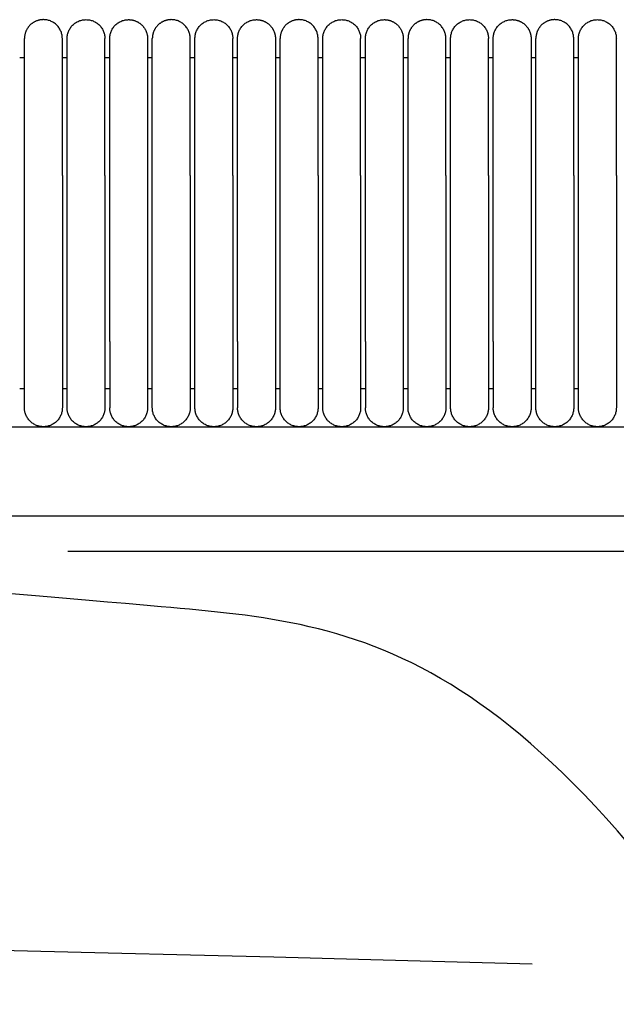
# Model space of a CAD drawing. Header units: millimetres. Extents: x -31695 to -19845, y -5614 to 7253.
# Tile 146 of 256: x -30808 to -30745, y 5385 to 5489. Entities that reach past the tile are written whole.
import ezdxf

# ---------------------------------------------------------------- set-up
doc = ezdxf.new("R2010")
doc.units = ezdxf.units.MM
doc.layers.add('2d', color=7, linetype='Continuous', true_color=0x000000)

msp = doc.modelspace()

# ---------------------------------------------------------------- linework, layer by layer
at = {"layer": '2d', "linetype": 'Continuous', "lineweight": -3}
msp.add_line((-31323.24, 5446.5), (-30409.13, 5446.5), dxfattribs=at)
for points, weights, knots in [([(-30803.7, 5487.5), (-30803.7, 5489.5), (-30805.7, 5489.5), (-30806.53, 5489.5), (-30807.12, 5488.91), (-30807.7, 5488.32), (-30807.7, 5487.5)], [1, 0.707106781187, 1, 0.853553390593, 0.853553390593, 0.853553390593, 1], [0, 0, 0, 4, 4, 5.656854, 5.656854, 7.313708, 7.313708, 7.313708]), ([(-30803.2, 5487.5), (-30803.2, 5489.5), (-30801.2, 5489.5), (-30799.2, 5489.5), (-30799.2, 5487.5)], [1, 0.707106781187, 1, 0.707106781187, 1], [0, 0, 0, 1.570796, 1.570796, 3.141593, 3.141593, 3.141593]), ([(-30798.7, 5487.5), (-30798.7, 5489.5), (-30796.7, 5489.5), (-30795.88, 5489.5), (-30795.29, 5488.91), (-30794.7, 5488.32), (-30794.7, 5487.5)], [1, 0.707106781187, 1, 0.853553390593, 0.853553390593, 0.853553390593, 1], [0, 0, 0, 4, 4, 5.656854, 5.656854, 7.313708, 7.313708, 7.313708]), ([(-30790.2, 5487.5), (-30790.2, 5489.5), (-30792.2, 5489.5), (-30793.03, 5489.5), (-30793.62, 5488.91), (-30794.2, 5488.32), (-30794.2, 5487.5)], [1, 0.707106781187, 1, 0.853553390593, 0.853553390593, 0.853553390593, 1], [0, 0, 0, 4, 4, 5.656854, 5.656854, 7.313708, 7.313708, 7.313708]), ([(-30789.7, 5487.5), (-30789.7, 5489.5), (-30787.7, 5489.5), (-30785.7, 5489.5), (-30785.7, 5487.5)], [1, 0.707106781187, 1, 0.707106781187, 1], [0, 0, 0, 1.570796, 1.570796, 3.141593, 3.141593, 3.141593]), ([(-30785.2, 5487.5), (-30785.2, 5489.5), (-30783.2, 5489.5), (-30782.38, 5489.5), (-30781.79, 5488.91), (-30781.2, 5488.32), (-30781.2, 5487.5)], [1, 0.707106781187, 1, 0.853553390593, 0.853553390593, 0.853553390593, 1], [0, 0, 0, 4, 4, 5.656854, 5.656854, 7.313708, 7.313708, 7.313708]), ([(-30776.7, 5487.5), (-30776.7, 5489.5), (-30778.7, 5489.5), (-30779.53, 5489.5), (-30780.12, 5488.91), (-30780.7, 5488.32), (-30780.7, 5487.5)], [1, 0.707106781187, 1, 0.853553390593, 0.853553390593, 0.853553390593, 1], [0, 0, 0, 4, 4, 5.656854, 5.656854, 7.313708, 7.313708, 7.313708]), ([(-30776.2, 5487.5), (-30776.2, 5489.5), (-30774.2, 5489.5), (-30772.2, 5489.5), (-30772.2, 5487.5)], [1, 0.707106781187, 1, 0.707106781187, 1], [0, 0, 0, 1.570796, 1.570796, 3.141593, 3.141593, 3.141593]), ([(-30771.7, 5487.5), (-30771.7, 5489.5), (-30769.7, 5489.5), (-30768.88, 5489.5), (-30768.29, 5488.91), (-30767.7, 5488.32), (-30767.7, 5487.5)], [1, 0.707106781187, 1, 0.853553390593, 0.853553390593, 0.853553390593, 1], [0, 0, 0, 4, 4, 5.656854, 5.656854, 7.313708, 7.313708, 7.313708]), ([(-30763.2, 5487.5), (-30763.2, 5489.5), (-30765.2, 5489.5), (-30766.03, 5489.5), (-30766.62, 5488.91), (-30767.2, 5488.32), (-30767.2, 5487.5)], [1, 0.707106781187, 1, 0.853553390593, 0.853553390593, 0.853553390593, 1], [0, 0, 0, 4, 4, 5.656854, 5.656854, 7.313708, 7.313708, 7.313708]), ([(-30762.7, 5487.5), (-30762.7, 5489.5), (-30760.7, 5489.5), (-30758.7, 5489.5), (-30758.7, 5487.5)], [1, 0.707106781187, 1, 0.707106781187, 1], [0, 0, 0, 1.570796, 1.570796, 3.141593, 3.141593, 3.141593]), ([(-30758.2, 5487.5), (-30758.2, 5489.5), (-30756.2, 5489.5), (-30755.38, 5489.5), (-30754.79, 5488.91), (-30754.2, 5488.32), (-30754.2, 5487.5)], [1, 0.707106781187, 1, 0.853553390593, 0.853553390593, 0.853553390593, 1], [0, 0, 0, 4, 4, 5.656854, 5.656854, 7.313708, 7.313708, 7.313708]), ([(-30749.7, 5487.5), (-30749.7, 5489.5), (-30751.7, 5489.5), (-30752.53, 5489.5), (-30753.12, 5488.91), (-30753.7, 5488.32), (-30753.7, 5487.5)], [1, 0.707106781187, 1, 0.853553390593, 0.853553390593, 0.853553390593, 1], [0, 0, 0, 4, 4, 5.656854, 5.656854, 7.313708, 7.313708, 7.313708]), ([(-30749.2, 5487.5), (-30749.2, 5489.5), (-30747.2, 5489.5), (-30745.2, 5489.5), (-30745.2, 5487.5)], [1, 0.707106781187, 1, 0.707106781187, 1], [0, 0, 0, 1.570796, 1.570796, 3.141593, 3.141593, 3.141593]), ([(-30807.7, 5473.03), (-30807.7, 5478), (-30807.7, 5481.52), (-30807.7, 5483.87), (-30807.7, 5484.68)], [1, 0.853553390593, 0.853553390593, 0.853553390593, 0.919067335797], [0, 0, 0, 9.941125, 9.941125, 16.590224, 16.590224, 16.590224]), ([(-30803.7, 5473.03), (-30803.7, 5478), (-30803.7, 5481.52), (-30803.7, 5483.87), (-30803.7, 5484.68)], [1, 0.853553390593, 0.853553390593, 0.853553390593, 0.919067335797], [0, 0, 0, 9.941125, 9.941125, 16.590224, 16.590224, 16.590224]), ([(-30803.2, 5473.03), (-30803.2, 5478), (-30803.2, 5481.52), (-30803.2, 5483.87), (-30803.2, 5484.68)], [1, 0.853553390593, 0.853553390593, 0.853553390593, 0.919067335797], [0, 0, 0, 9.941125, 9.941125, 16.590224, 16.590224, 16.590224]), ([(-30799.2, 5473.03), (-30799.2, 5478), (-30799.2, 5481.52), (-30799.2, 5483.87), (-30799.2, 5484.68)], [1, 0.853553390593, 0.853553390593, 0.853553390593, 0.919067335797], [0, 0, 0, 9.941125, 9.941125, 16.590224, 16.590224, 16.590224]), ([(-30798.7, 5473.03), (-30798.7, 5478), (-30798.7, 5481.52), (-30798.7, 5483.87), (-30798.7, 5484.68)], [1, 0.853553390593, 0.853553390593, 0.853553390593, 0.919067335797], [0, 0, 0, 9.941125, 9.941125, 16.590224, 16.590224, 16.590224]), ([(-30794.7, 5484.68), (-30794.7, 5483.87), (-30794.7, 5481.52), (-30794.7, 5478), (-30794.7, 5473.03)], [0.919067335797, 0.853553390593, 0.853553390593, 0.853553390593, 1], [3.292027, 3.292027, 3.292027, 9.941125, 9.941125, 19.882251, 19.882251, 19.882251]), ([(-30794.2, 5473.03), (-30794.2, 5478), (-30794.2, 5481.52), (-30794.2, 5483.87), (-30794.2, 5484.68)], [1, 0.853553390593, 0.853553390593, 0.853553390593, 0.919067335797], [0, 0, 0, 9.941125, 9.941125, 16.590224, 16.590224, 16.590224]), ([(-30790.2, 5473.03), (-30790.2, 5478), (-30790.2, 5481.52), (-30790.2, 5483.87), (-30790.2, 5484.68)], [1, 0.853553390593, 0.853553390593, 0.853553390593, 0.919067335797], [0, 0, 0, 9.941125, 9.941125, 16.590224, 16.590224, 16.590224]), ([(-30789.7, 5473.03), (-30789.7, 5478), (-30789.7, 5481.52), (-30789.7, 5483.87), (-30789.7, 5484.68)], [1, 0.853553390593, 0.853553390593, 0.853553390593, 0.919067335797], [0, 0, 0, 9.941125, 9.941125, 16.590224, 16.590224, 16.590224]), ([(-30785.7, 5473.03), (-30785.7, 5478), (-30785.7, 5481.52), (-30785.7, 5483.87), (-30785.7, 5484.68)], [1, 0.853553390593, 0.853553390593, 0.853553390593, 0.919067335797], [0, 0, 0, 9.941125, 9.941125, 16.590224, 16.590224, 16.590224]), ([(-30785.2, 5473.03), (-30785.2, 5478), (-30785.2, 5481.52), (-30785.2, 5483.87), (-30785.2, 5484.68)], [1, 0.853553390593, 0.853553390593, 0.853553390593, 0.919067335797], [0, 0, 0, 9.941125, 9.941125, 16.590224, 16.590224, 16.590224]), ([(-30781.2, 5484.68), (-30781.2, 5483.87), (-30781.2, 5481.52), (-30781.2, 5478), (-30781.2, 5473.03)], [0.919067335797, 0.853553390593, 0.853553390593, 0.853553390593, 1], [3.292027, 3.292027, 3.292027, 9.941125, 9.941125, 19.882251, 19.882251, 19.882251]), ([(-30780.7, 5473.03), (-30780.7, 5478), (-30780.7, 5481.52), (-30780.7, 5483.87), (-30780.7, 5484.68)], [1, 0.853553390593, 0.853553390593, 0.853553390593, 0.919067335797], [0, 0, 0, 9.941125, 9.941125, 16.590224, 16.590224, 16.590224]), ([(-30776.7, 5473.03), (-30776.7, 5478), (-30776.7, 5481.52), (-30776.7, 5483.87), (-30776.7, 5484.68)], [1, 0.853553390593, 0.853553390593, 0.853553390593, 0.919067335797], [0, 0, 0, 9.941125, 9.941125, 16.590224, 16.590224, 16.590224]), ([(-30776.2, 5473.03), (-30776.2, 5478), (-30776.2, 5481.52), (-30776.2, 5483.87), (-30776.2, 5484.68)], [1, 0.853553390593, 0.853553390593, 0.853553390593, 0.919067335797], [0, 0, 0, 9.941125, 9.941125, 16.590224, 16.590224, 16.590224]), ([(-30772.2, 5473.03), (-30772.2, 5478), (-30772.2, 5481.52), (-30772.2, 5483.87), (-30772.2, 5484.68)], [1, 0.853553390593, 0.853553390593, 0.853553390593, 0.919067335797], [0, 0, 0, 9.941125, 9.941125, 16.590224, 16.590224, 16.590224]), ([(-30771.7, 5473.03), (-30771.7, 5478), (-30771.7, 5481.52), (-30771.7, 5483.87), (-30771.7, 5484.68)], [1, 0.853553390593, 0.853553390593, 0.853553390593, 0.919067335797], [0, 0, 0, 9.941125, 9.941125, 16.590224, 16.590224, 16.590224]), ([(-30767.7, 5484.68), (-30767.7, 5483.87), (-30767.7, 5481.52), (-30767.7, 5478), (-30767.7, 5473.03)], [0.919067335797, 0.853553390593, 0.853553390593, 0.853553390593, 1], [3.292027, 3.292027, 3.292027, 9.941125, 9.941125, 19.882251, 19.882251, 19.882251]), ([(-30767.2, 5473.03), (-30767.2, 5478), (-30767.2, 5481.52), (-30767.2, 5483.87), (-30767.2, 5484.68)], [1, 0.853553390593, 0.853553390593, 0.853553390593, 0.919067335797], [0, 0, 0, 9.941125, 9.941125, 16.590224, 16.590224, 16.590224]), ([(-30763.2, 5473.03), (-30763.2, 5478), (-30763.2, 5481.52), (-30763.2, 5483.87), (-30763.2, 5484.68)], [1, 0.853553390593, 0.853553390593, 0.853553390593, 0.919067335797], [0, 0, 0, 9.941125, 9.941125, 16.590224, 16.590224, 16.590224]), ([(-30762.7, 5473.03), (-30762.7, 5478), (-30762.7, 5481.52), (-30762.7, 5483.87), (-30762.7, 5484.68)], [1, 0.853553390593, 0.853553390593, 0.853553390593, 0.919067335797], [0, 0, 0, 9.941125, 9.941125, 16.590224, 16.590224, 16.590224]), ([(-30758.7, 5473.03), (-30758.7, 5478), (-30758.7, 5481.52), (-30758.7, 5483.87), (-30758.7, 5484.68)], [1, 0.853553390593, 0.853553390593, 0.853553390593, 0.919067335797], [0, 0, 0, 9.941125, 9.941125, 16.590224, 16.590224, 16.590224]), ([(-30758.2, 5473.03), (-30758.2, 5478), (-30758.2, 5481.52), (-30758.2, 5483.87), (-30758.2, 5484.68)], [1, 0.853553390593, 0.853553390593, 0.853553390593, 0.919067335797], [0, 0, 0, 9.941125, 9.941125, 16.590224, 16.590224, 16.590224]), ([(-30754.2, 5484.68), (-30754.2, 5483.87), (-30754.2, 5481.52), (-30754.2, 5478), (-30754.2, 5473.03)], [0.919067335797, 0.853553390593, 0.853553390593, 0.853553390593, 1], [3.292027, 3.292027, 3.292027, 9.941125, 9.941125, 19.882251, 19.882251, 19.882251]), ([(-30753.7, 5473.03), (-30753.7, 5478), (-30753.7, 5481.52), (-30753.7, 5483.87), (-30753.7, 5484.68)], [1, 0.853553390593, 0.853553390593, 0.853553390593, 0.919067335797], [0, 0, 0, 9.941125, 9.941125, 16.590224, 16.590224, 16.590224]), ([(-30749.7, 5473.03), (-30749.7, 5478), (-30749.7, 5481.52), (-30749.7, 5483.87), (-30749.7, 5484.68)], [1, 0.853553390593, 0.853553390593, 0.853553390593, 0.919067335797], [0, 0, 0, 9.941125, 9.941125, 16.590224, 16.590224, 16.590224]), ([(-30749.2, 5473.03), (-30749.2, 5478), (-30749.2, 5481.52), (-30749.2, 5483.87), (-30749.2, 5484.68)], [1, 0.853553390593, 0.853553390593, 0.853553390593, 0.919067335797], [0, 0, 0, 9.941125, 9.941125, 16.590224, 16.590224, 16.590224]), ([(-30745.2, 5473.03), (-30745.2, 5478), (-30745.2, 5481.52), (-30745.2, 5483.87), (-30745.2, 5484.68)], [1, 0.853553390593, 0.853553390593, 0.853553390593, 0.919067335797], [0, 0, 0, 9.941125, 9.941125, 16.590224, 16.590224, 16.590224]), ([(-30807.7, 5448.5), (-30807.7, 5448.5), (-30807.7, 5450.55), (-30807.7, 5452.6), (-30807.7, 5455.5)], [1, 0.853553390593, 0.853553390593, 0.853553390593, 1], [0, 0, 0, 5.79899, 5.79899, 11.59798, 11.59798, 11.59798]), ([(-30803.7, 5455.5), (-30803.7, 5452.6), (-30803.7, 5450.55), (-30803.7, 5448.5), (-30803.7, 5448.5)], [1, 0.853553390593, 0.853553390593, 0.853553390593, 1], [0, 0, 0, 5.79899, 5.79899, 11.59798, 11.59798, 11.59798]), ([(-30803.2, 5448.5), (-30803.2, 5448.5), (-30803.2, 5450.55), (-30803.2, 5452.6), (-30803.2, 5455.5)], [1, 0.853553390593, 0.853553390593, 0.853553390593, 1], [0, 0, 0, 5.79899, 5.79899, 11.59798, 11.59798, 11.59798]), ([(-30799.2, 5455.5), (-30799.2, 5452.6), (-30799.2, 5450.55), (-30799.2, 5448.5), (-30799.2, 5448.5)], [1, 0.853553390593, 0.853553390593, 0.853553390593, 1], [0, 0, 0, 5.79899, 5.79899, 11.59798, 11.59798, 11.59798]), ([(-30798.7, 5455.5), (-30798.7, 5452.6), (-30798.7, 5450.55), (-30798.7, 5448.5), (-30798.7, 5448.5)], [1, 0.853553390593, 0.853553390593, 0.853553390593, 1], [0, 0, 0, 5.79899, 5.79899, 11.59798, 11.59798, 11.59798]), ([(-30794.7, 5455.5), (-30794.7, 5452.6), (-30794.7, 5450.55), (-30794.7, 5448.5), (-30794.7, 5448.5)], [1, 0.853553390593, 0.853553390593, 0.853553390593, 1], [0, 0, 0, 5.79899, 5.79899, 11.59798, 11.59798, 11.59798]), ([(-30794.2, 5448.5), (-30794.2, 5448.5), (-30794.2, 5450.55), (-30794.2, 5452.6), (-30794.2, 5455.5)], [1, 0.853553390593, 0.853553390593, 0.853553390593, 1], [0, 0, 0, 5.79899, 5.79899, 11.59798, 11.59798, 11.59798]), ([(-30790.2, 5455.5), (-30790.2, 5452.6), (-30790.2, 5450.55), (-30790.2, 5448.5), (-30790.2, 5448.5)], [1, 0.853553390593, 0.853553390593, 0.853553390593, 1], [0, 0, 0, 5.79899, 5.79899, 11.59798, 11.59798, 11.59798]), ([(-30789.7, 5448.5), (-30789.7, 5448.5), (-30789.7, 5450.55), (-30789.7, 5452.6), (-30789.7, 5455.5)], [1, 0.853553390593, 0.853553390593, 0.853553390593, 1], [0, 0, 0, 5.79899, 5.79899, 11.59798, 11.59798, 11.59798]), ([(-30785.7, 5455.5), (-30785.7, 5452.6), (-30785.7, 5450.55), (-30785.7, 5448.5), (-30785.7, 5448.5)], [1, 0.853553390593, 0.853553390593, 0.853553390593, 1], [0, 0, 0, 5.79899, 5.79899, 11.59798, 11.59798, 11.59798]), ([(-30785.2, 5455.5), (-30785.2, 5452.6), (-30785.2, 5450.55), (-30785.2, 5448.5), (-30785.2, 5448.5)], [1, 0.853553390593, 0.853553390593, 0.853553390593, 1], [0, 0, 0, 5.79899, 5.79899, 11.59798, 11.59798, 11.59798]), ([(-30781.2, 5455.5), (-30781.2, 5452.6), (-30781.2, 5450.55), (-30781.2, 5448.5), (-30781.2, 5448.5)], [1, 0.853553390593, 0.853553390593, 0.853553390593, 1], [0, 0, 0, 5.79899, 5.79899, 11.59798, 11.59798, 11.59798]), ([(-30780.7, 5448.5), (-30780.7, 5448.5), (-30780.7, 5450.55), (-30780.7, 5452.6), (-30780.7, 5455.5)], [1, 0.853553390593, 0.853553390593, 0.853553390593, 1], [0, 0, 0, 5.79899, 5.79899, 11.59798, 11.59798, 11.59798]), ([(-30776.7, 5455.5), (-30776.7, 5452.6), (-30776.7, 5450.55), (-30776.7, 5448.5), (-30776.7, 5448.5)], [1, 0.853553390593, 0.853553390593, 0.853553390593, 1], [0, 0, 0, 5.79899, 5.79899, 11.59798, 11.59798, 11.59798]), ([(-30776.2, 5448.5), (-30776.2, 5448.5), (-30776.2, 5450.55), (-30776.2, 5452.6), (-30776.2, 5455.5)], [1, 0.853553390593, 0.853553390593, 0.853553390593, 1], [0, 0, 0, 5.79899, 5.79899, 11.59798, 11.59798, 11.59798]), ([(-30772.2, 5455.5), (-30772.2, 5452.6), (-30772.2, 5450.55), (-30772.2, 5448.5), (-30772.2, 5448.5)], [1, 0.853553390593, 0.853553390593, 0.853553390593, 1], [0, 0, 0, 5.79899, 5.79899, 11.59798, 11.59798, 11.59798]), ([(-30771.7, 5455.5), (-30771.7, 5452.6), (-30771.7, 5450.55), (-30771.7, 5448.5), (-30771.7, 5448.5)], [1, 0.853553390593, 0.853553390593, 0.853553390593, 1], [0, 0, 0, 5.79899, 5.79899, 11.59798, 11.59798, 11.59798]), ([(-30767.7, 5455.5), (-30767.7, 5452.6), (-30767.7, 5450.55), (-30767.7, 5448.5), (-30767.7, 5448.5)], [1, 0.853553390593, 0.853553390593, 0.853553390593, 1], [0, 0, 0, 5.79899, 5.79899, 11.59798, 11.59798, 11.59798]), ([(-30767.2, 5448.5), (-30767.2, 5448.5), (-30767.2, 5450.55), (-30767.2, 5452.6), (-30767.2, 5455.5)], [1, 0.853553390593, 0.853553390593, 0.853553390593, 1], [0, 0, 0, 5.79899, 5.79899, 11.59798, 11.59798, 11.59798]), ([(-30763.2, 5455.5), (-30763.2, 5452.6), (-30763.2, 5450.55), (-30763.2, 5448.5), (-30763.2, 5448.5)], [1, 0.853553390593, 0.853553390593, 0.853553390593, 1], [0, 0, 0, 5.79899, 5.79899, 11.59798, 11.59798, 11.59798]), ([(-30762.7, 5448.5), (-30762.7, 5448.5), (-30762.7, 5450.55), (-30762.7, 5452.6), (-30762.7, 5455.5)], [1, 0.853553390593, 0.853553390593, 0.853553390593, 1], [0, 0, 0, 5.79899, 5.79899, 11.59798, 11.59798, 11.59798]), ([(-30758.7, 5455.5), (-30758.7, 5452.6), (-30758.7, 5450.55), (-30758.7, 5448.5), (-30758.7, 5448.5)], [1, 0.853553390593, 0.853553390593, 0.853553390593, 1], [0, 0, 0, 5.79899, 5.79899, 11.59798, 11.59798, 11.59798]), ([(-30758.2, 5455.5), (-30758.2, 5452.6), (-30758.2, 5450.55), (-30758.2, 5448.5), (-30758.2, 5448.5)], [1, 0.853553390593, 0.853553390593, 0.853553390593, 1], [0, 0, 0, 5.79899, 5.79899, 11.59798, 11.59798, 11.59798]), ([(-30754.2, 5455.5), (-30754.2, 5452.6), (-30754.2, 5450.55), (-30754.2, 5448.5), (-30754.2, 5448.5)], [1, 0.853553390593, 0.853553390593, 0.853553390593, 1], [0, 0, 0, 5.79899, 5.79899, 11.59798, 11.59798, 11.59798]), ([(-30753.7, 5448.5), (-30753.7, 5448.5), (-30753.7, 5450.55), (-30753.7, 5452.6), (-30753.7, 5455.5)], [1, 0.853553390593, 0.853553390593, 0.853553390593, 1], [0, 0, 0, 5.79899, 5.79899, 11.59798, 11.59798, 11.59798]), ([(-30749.7, 5455.5), (-30749.7, 5452.6), (-30749.7, 5450.55), (-30749.7, 5448.5), (-30749.7, 5448.5)], [1, 0.853553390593, 0.853553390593, 0.853553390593, 1], [0, 0, 0, 5.79899, 5.79899, 11.59798, 11.59798, 11.59798]), ([(-30749.2, 5448.5), (-30749.2, 5448.5), (-30749.2, 5450.55), (-30749.2, 5452.6), (-30749.2, 5455.5)], [1, 0.853553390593, 0.853553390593, 0.853553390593, 1], [0, 0, 0, 5.79899, 5.79899, 11.59798, 11.59798, 11.59798]), ([(-30745.2, 5455.5), (-30745.2, 5452.6), (-30745.2, 5450.55), (-30745.2, 5448.5), (-30745.2, 5448.5)], [1, 0.853553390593, 0.853553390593, 0.853553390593, 1], [0, 0, 0, 5.79899, 5.79899, 11.59798, 11.59798, 11.59798]), ([(-30803.7, 5448.5), (-30803.7, 5446.5), (-30805.7, 5446.5), (-30807.7, 5446.5), (-30807.7, 5448.5)], [1, 0.707106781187, 1, 0.707106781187, 1], [-3.141593, -3.141593, -3.141593, -1.570796, -1.570796, 0, 0, 0]), ([(-30799.2, 5448.5), (-30799.2, 5446.5), (-30801.2, 5446.5), (-30803.2, 5446.5), (-30803.2, 5448.5)], [1, 0.707106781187, 1, 0.707106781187, 1], [6.283185, 6.283185, 6.283185, 9.424778, 9.424778, 12.566371, 12.566371, 12.566371]), ([(-30794.7, 5448.5), (-30794.7, 5446.5), (-30796.7, 5446.5), (-30798.7, 5446.5), (-30798.7, 5448.5)], [1, 0.707106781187, 1, 0.707106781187, 1], [0, 0, 0, 1.570796, 1.570796, 3.141593, 3.141593, 3.141593]), ([(-30790.2, 5448.5), (-30790.2, 5446.5), (-30792.2, 5446.5), (-30794.2, 5446.5), (-30794.2, 5448.5)], [1, 0.707106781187, 1, 0.707106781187, 1], [-3.141593, -3.141593, -3.141593, -1.570796, -1.570796, 0, 0, 0]), ([(-30785.7, 5448.5), (-30785.7, 5446.5), (-30787.7, 5446.5), (-30789.7, 5446.5), (-30789.7, 5448.5)], [1, 0.707106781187, 1, 0.707106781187, 1], [6.283185, 6.283185, 6.283185, 9.424778, 9.424778, 12.566371, 12.566371, 12.566371]), ([(-30781.2, 5448.5), (-30781.2, 5446.5), (-30783.2, 5446.5), (-30785.2, 5446.5), (-30785.2, 5448.5)], [1, 0.707106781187, 1, 0.707106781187, 1], [0, 0, 0, 1.570796, 1.570796, 3.141593, 3.141593, 3.141593]), ([(-30776.7, 5448.5), (-30776.7, 5446.5), (-30778.7, 5446.5), (-30780.7, 5446.5), (-30780.7, 5448.5)], [1, 0.707106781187, 1, 0.707106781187, 1], [-3.141593, -3.141593, -3.141593, -1.570796, -1.570796, 0, 0, 0]), ([(-30772.2, 5448.5), (-30772.2, 5446.5), (-30774.2, 5446.5), (-30776.2, 5446.5), (-30776.2, 5448.5)], [1, 0.707106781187, 1, 0.707106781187, 1], [6.283185, 6.283185, 6.283185, 9.424778, 9.424778, 12.566371, 12.566371, 12.566371]), ([(-30767.7, 5448.5), (-30767.7, 5446.5), (-30769.7, 5446.5), (-30771.7, 5446.5), (-30771.7, 5448.5)], [1, 0.707106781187, 1, 0.707106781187, 1], [0, 0, 0, 1.570796, 1.570796, 3.141593, 3.141593, 3.141593]), ([(-30763.2, 5448.5), (-30763.2, 5446.5), (-30765.2, 5446.5), (-30767.2, 5446.5), (-30767.2, 5448.5)], [1, 0.707106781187, 1, 0.707106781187, 1], [-3.141593, -3.141593, -3.141593, -1.570796, -1.570796, 0, 0, 0]), ([(-30758.7, 5448.5), (-30758.7, 5446.5), (-30760.7, 5446.5), (-30762.7, 5446.5), (-30762.7, 5448.5)], [1, 0.707106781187, 1, 0.707106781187, 1], [6.283185, 6.283185, 6.283185, 9.424778, 9.424778, 12.566371, 12.566371, 12.566371]), ([(-30754.2, 5448.5), (-30754.2, 5446.5), (-30756.2, 5446.5), (-30758.2, 5446.5), (-30758.2, 5448.5)], [1, 0.707106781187, 1, 0.707106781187, 1], [0, 0, 0, 1.570796, 1.570796, 3.141593, 3.141593, 3.141593]), ([(-30749.7, 5448.5), (-30749.7, 5446.5), (-30751.7, 5446.5), (-30753.7, 5446.5), (-30753.7, 5448.5)], [1, 0.707106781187, 1, 0.707106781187, 1], [-3.141593, -3.141593, -3.141593, -1.570796, -1.570796, 0, 0, 0]), ([(-30745.2, 5448.5), (-30745.2, 5446.5), (-30747.2, 5446.5), (-30749.2, 5446.5), (-30749.2, 5448.5)], [1, 0.707106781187, 1, 0.707106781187, 1], [6.283185, 6.283185, 6.283185, 9.424778, 9.424778, 12.566371, 12.566371, 12.566371])]:
    msp.add_rational_spline(points, weights, degree=2, knots=knots, dxfattribs=at)
for points, weights in [([(-30807.7, 5484.68), (-30807.7, 5487.5), (-30807.7, 5487.5)], [0.919067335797, 0.951503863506, 1]), ([(-30803.7, 5484.68), (-30803.7, 5487.5), (-30803.7, 5487.5)], [0.919067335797, 0.951503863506, 1]), ([(-30803.2, 5484.68), (-30803.2, 5487.5), (-30803.2, 5487.5)], [0.919067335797, 0.951503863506, 1]), ([(-30799.2, 5484.68), (-30799.2, 5487.5), (-30799.2, 5487.5)], [0.919067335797, 0.951503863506, 1]), ([(-30798.7, 5484.68), (-30798.7, 5487.5), (-30798.7, 5487.5)], [0.919067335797, 0.951503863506, 1]), ([(-30794.7, 5487.5), (-30794.7, 5487.5), (-30794.7, 5484.68)], [1, 0.951503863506, 0.919067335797]), ([(-30794.2, 5484.68), (-30794.2, 5487.5), (-30794.2, 5487.5)], [0.919067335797, 0.951503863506, 1]), ([(-30790.2, 5484.68), (-30790.2, 5487.5), (-30790.2, 5487.5)], [0.919067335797, 0.951503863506, 1]), ([(-30789.7, 5484.68), (-30789.7, 5487.5), (-30789.7, 5487.5)], [0.919067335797, 0.951503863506, 1]), ([(-30785.7, 5484.68), (-30785.7, 5487.5), (-30785.7, 5487.5)], [0.919067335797, 0.951503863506, 1]), ([(-30785.2, 5484.68), (-30785.2, 5487.5), (-30785.2, 5487.5)], [0.919067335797, 0.951503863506, 1]), ([(-30781.2, 5487.5), (-30781.2, 5487.5), (-30781.2, 5484.68)], [1, 0.951503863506, 0.919067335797]), ([(-30780.7, 5484.68), (-30780.7, 5487.5), (-30780.7, 5487.5)], [0.919067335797, 0.951503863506, 1]), ([(-30776.7, 5484.68), (-30776.7, 5487.5), (-30776.7, 5487.5)], [0.919067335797, 0.951503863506, 1]), ([(-30776.2, 5484.68), (-30776.2, 5487.5), (-30776.2, 5487.5)], [0.919067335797, 0.951503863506, 1]), ([(-30772.2, 5484.68), (-30772.2, 5487.5), (-30772.2, 5487.5)], [0.919067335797, 0.951503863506, 1]), ([(-30771.7, 5484.68), (-30771.7, 5487.5), (-30771.7, 5487.5)], [0.919067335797, 0.951503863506, 1]), ([(-30767.7, 5487.5), (-30767.7, 5487.5), (-30767.7, 5484.68)], [1, 0.951503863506, 0.919067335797]), ([(-30767.2, 5484.68), (-30767.2, 5487.5), (-30767.2, 5487.5)], [0.919067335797, 0.951503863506, 1]), ([(-30763.2, 5484.68), (-30763.2, 5487.5), (-30763.2, 5487.5)], [0.919067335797, 0.951503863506, 1]), ([(-30762.7, 5484.68), (-30762.7, 5487.5), (-30762.7, 5487.5)], [0.919067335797, 0.951503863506, 1]), ([(-30758.7, 5484.68), (-30758.7, 5487.5), (-30758.7, 5487.5)], [0.919067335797, 0.951503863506, 1]), ([(-30758.2, 5484.68), (-30758.2, 5487.5), (-30758.2, 5487.5)], [0.919067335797, 0.951503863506, 1]), ([(-30754.2, 5487.5), (-30754.2, 5487.5), (-30754.2, 5484.68)], [1, 0.951503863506, 0.919067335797]), ([(-30753.7, 5484.68), (-30753.7, 5487.5), (-30753.7, 5487.5)], [0.919067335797, 0.951503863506, 1]), ([(-30749.7, 5484.68), (-30749.7, 5487.5), (-30749.7, 5487.5)], [0.919067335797, 0.951503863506, 1]), ([(-30749.2, 5484.68), (-30749.2, 5487.5), (-30749.2, 5487.5)], [0.919067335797, 0.951503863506, 1]), ([(-30745.2, 5484.68), (-30745.2, 5487.5), (-30745.2, 5487.5)], [0.919067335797, 0.951503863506, 1])]:
    msp.add_rational_spline(points, weights, degree=2, dxfattribs=at)
for points in [[(-30808.2, 5485.5), (-30807.95, 5485.5), (-30807.7, 5485.5)], [(-30803.7, 5485.5), (-30803.45, 5485.5), (-30803.2, 5485.5)], [(-30799.2, 5485.5), (-30798.95, 5485.5), (-30798.7, 5485.5)], [(-30794.7, 5485.5), (-30794.45, 5485.5), (-30794.2, 5485.5)], [(-30790.2, 5485.5), (-30789.95, 5485.5), (-30789.7, 5485.5)], [(-30785.7, 5485.5), (-30785.45, 5485.5), (-30785.2, 5485.5)], [(-30781.2, 5485.5), (-30780.95, 5485.5), (-30780.7, 5485.5)], [(-30776.7, 5485.5), (-30776.45, 5485.5), (-30776.2, 5485.5)], [(-30772.2, 5485.5), (-30771.95, 5485.5), (-30771.7, 5485.5)], [(-30767.7, 5485.5), (-30767.45, 5485.5), (-30767.2, 5485.5)], [(-30763.2, 5485.5), (-30762.95, 5485.5), (-30762.7, 5485.5)], [(-30758.7, 5485.5), (-30758.45, 5485.5), (-30758.2, 5485.5)], [(-30754.2, 5485.5), (-30753.95, 5485.5), (-30753.7, 5485.5)], [(-30749.7, 5485.5), (-30749.45, 5485.5), (-30749.2, 5485.5)], [(-30807.7, 5455.5), (-30807.7, 5464.26), (-30807.7, 5473.03)], [(-30803.7, 5473.03), (-30803.7, 5464.26), (-30803.7, 5455.5)], [(-30803.2, 5455.5), (-30803.2, 5464.26), (-30803.2, 5473.03)], [(-30799.2, 5473.03), (-30799.2, 5464.26), (-30799.2, 5455.5)], [(-30798.7, 5455.5), (-30798.7, 5464.26), (-30798.7, 5473.03)], [(-30794.7, 5473.03), (-30794.7, 5464.26), (-30794.7, 5455.5)], [(-30794.2, 5455.5), (-30794.2, 5464.26), (-30794.2, 5473.03)], [(-30790.2, 5473.03), (-30790.2, 5464.26), (-30790.2, 5455.5)], [(-30789.7, 5455.5), (-30789.7, 5464.26), (-30789.7, 5473.03)], [(-30785.7, 5473.03), (-30785.7, 5464.26), (-30785.7, 5455.5)], [(-30785.2, 5455.5), (-30785.2, 5464.26), (-30785.2, 5473.03)], [(-30781.2, 5473.03), (-30781.2, 5464.26), (-30781.2, 5455.5)], [(-30780.7, 5455.5), (-30780.7, 5464.26), (-30780.7, 5473.03)], [(-30776.7, 5473.03), (-30776.7, 5464.26), (-30776.7, 5455.5)], [(-30776.2, 5455.5), (-30776.2, 5464.26), (-30776.2, 5473.03)], [(-30772.2, 5473.03), (-30772.2, 5464.26), (-30772.2, 5455.5)], [(-30771.7, 5455.5), (-30771.7, 5464.26), (-30771.7, 5473.03)], [(-30767.7, 5473.03), (-30767.7, 5464.26), (-30767.7, 5455.5)], [(-30767.2, 5455.5), (-30767.2, 5464.26), (-30767.2, 5473.03)], [(-30763.2, 5473.03), (-30763.2, 5464.26), (-30763.2, 5455.5)], [(-30762.7, 5455.5), (-30762.7, 5464.26), (-30762.7, 5473.03)], [(-30758.7, 5473.03), (-30758.7, 5464.26), (-30758.7, 5455.5)], [(-30758.2, 5455.5), (-30758.2, 5464.26), (-30758.2, 5473.03)], [(-30754.2, 5473.03), (-30754.2, 5464.26), (-30754.2, 5455.5)], [(-30753.7, 5455.5), (-30753.7, 5464.26), (-30753.7, 5473.03)], [(-30749.7, 5473.03), (-30749.7, 5464.26), (-30749.7, 5455.5)], [(-30749.2, 5455.5), (-30749.2, 5464.26), (-30749.2, 5473.03)], [(-30745.2, 5473.03), (-30745.2, 5464.26), (-30745.2, 5455.5)], [(-30807.7, 5450.5), (-30807.95, 5450.5), (-30808.2, 5450.5)], [(-30803.2, 5450.5), (-30803.45, 5450.5), (-30803.7, 5450.5)], [(-30798.7, 5450.5), (-30798.95, 5450.5), (-30799.2, 5450.5)], [(-30794.2, 5450.5), (-30794.45, 5450.5), (-30794.7, 5450.5)], [(-30789.7, 5450.5), (-30789.95, 5450.5), (-30790.2, 5450.5)], [(-30785.2, 5450.5), (-30785.45, 5450.5), (-30785.7, 5450.5)], [(-30780.7, 5450.5), (-30780.95, 5450.5), (-30781.2, 5450.5)], [(-30776.2, 5450.5), (-30776.45, 5450.5), (-30776.7, 5450.5)], [(-30771.7, 5450.5), (-30771.95, 5450.5), (-30772.2, 5450.5)], [(-30767.2, 5450.5), (-30767.45, 5450.5), (-30767.7, 5450.5)], [(-30763.2, 5450.5), (-30763.2, 5450.5), (-30763.2, 5450.5)], [(-30762.7, 5450.5), (-30762.95, 5450.5), (-30763.2, 5450.5)], [(-30758.2, 5450.5), (-30758.45, 5450.5), (-30758.7, 5450.5)], [(-30753.7, 5450.5), (-30753.95, 5450.5), (-30754.2, 5450.5)], [(-30749.2, 5450.5), (-30749.45, 5450.5), (-30749.7, 5450.5)]]:
    msp.add_open_spline(points, degree=2, dxfattribs=at)
for points, knots in [([(-31338.39, 5436.13), (-31337.39, 5436.26), (-31336.38, 5436.37), (-31335.37, 5436.46), (-31334.28, 5436.55), (-31333.19, 5436.63), (-31332.1, 5436.7), (-31330.93, 5436.77), (-31329.77, 5436.82), (-31328.6, 5436.87), (-31327.35, 5436.92), (-31326.1, 5436.95), (-31324.85, 5436.98), (-31323.52, 5437.01), (-31322.19, 5437.04), (-31320.86, 5437.05), (-31319.45, 5437.07), (-31318.04, 5437.08), (-31316.63, 5437.09), (-31313.57, 5437.1), (-31310.52, 5437.1), (-31307.46, 5437.1), (-31303.19, 5437.1), (-31298.92, 5437.1), (-31294.66, 5437.1), (-31289.9, 5437.1), (-31285.15, 5437.1), (-31280.4, 5437.1), (-31275.18, 5437.1), (-31269.96, 5437.1), (-31264.74, 5437.1), (-31259.06, 5437.1), (-31253.39, 5437.1), (-31247.71, 5437.1), (-31241.6, 5437.1), (-31235.49, 5437.1), (-31229.38, 5437.1), (-31222.84, 5437.1), (-31216.31, 5437.1), (-31209.77, 5437.1), (-31202.83, 5437.1), (-31195.89, 5437.1), (-31188.95, 5437.1), (-31181.62, 5437.1), (-31174.28, 5437.1), (-31166.95, 5437.1), (-31151.17, 5437.1), (-31135.4, 5437.1), (-31119.63, 5437.1), (-31102.47, 5437.1), (-31085.32, 5437.1), (-31068.17, 5437.1), (-31049.77, 5437.1), (-31031.37, 5437.1), (-31012.97, 5437.1), (-30993.44, 5437.1), (-30973.91, 5437.1), (-30954.38, 5437.1), (-30933.85, 5437.1), (-30913.32, 5437.1), (-30892.79, 5437.1), (-30871.39, 5437.1), (-30849.98, 5437.1), (-30828.58, 5437.1), (-30783.64, 5437.1), (-30738.71, 5437.1), (-30693.77, 5437.1), (-30598.89, 5437.1), (-30504.01, 5437.1), (-30409.13, 5437.1)], [0, 0, 0, 0, 3.059497, 3.059497, 3.059497, 6.346325, 6.346325, 6.346325, 9.866136, 9.866136, 9.866136, 13.623772, 13.623772, 13.623772, 17.62104, 17.62104, 17.62104, 21.854917, 21.854917, 21.854917, 31.038067, 31.038067, 31.038067, 43.848502, 43.848502, 43.848502, 58.111246, 58.111246, 58.111246, 73.776623, 73.776623, 73.776623, 90.803444, 90.803444, 90.803444, 109.143767, 109.143767, 109.143767, 128.749405, 128.749405, 128.749405, 149.5746, 149.5746, 149.5746, 171.573115, 171.573115, 171.573115, 218.898416, 218.898416, 218.898416, 270.353879, 270.353879, 270.353879, 325.558898, 325.558898, 325.558898, 384.143317, 384.143317, 384.143317, 445.73322, 445.73322, 445.73322, 509.947216, 509.947216, 509.947216, 644.755203, 644.755203, 644.755203, 929.390648, 929.390648, 929.390648, 929.390648]), ([(-30722.68, 5371.83), (-30753.93, 5424.35), (-30788.75, 5426.77), (-30858.61, 5433.8), (-31093.3, 5433.68), (-31271.62, 5434.01), (-31323.58, 5421.7), (-31347.93, 5402.13), (-31356.83, 5362.35), (-31362.18, 5324.06), (-31360.69, 5273.29), (-31349.41, 5228.76), (-31341.99, 5211.55), (-31309.04, 5188.69), (-31251.15, 5184.53), (-31028.81, 5177.41), (-30828.14, 5181.86), (-30756.89, 5191.66), (-30734.79, 5215.37), (-30726.47, 5238.83), (-30723.08, 5254.09)], [-6.076273, -6.076273, -6.076273, -6.076273, 84.620784, 169.241568, 253.862352, 338.483137, 423.103921, 507.724705, 592.345489, 676.966273, 761.587057, 846.207841, 930.828625, 1015.44941, 1100.070194, 1184.690978, 1269.311762, 1353.932546, 1438.55333, 1499.770811, 1499.770811, 1499.770811, 1499.770811]), ([(-30803.11, 5433.35), (-30766.66, 5433.36), (-30730.21, 5433.36), (-30693.77, 5433.36), (-30678.1, 5433.36), (-30662.44, 5433.36), (-30646.77, 5433.36)], [535.020326, 535.020326, 535.020326, 535.020326, 644.361045, 644.361045, 644.361045, 691.357054, 691.357054, 691.357054, 691.357054]), ([(-30754.09, 5389.73), (-30952.57, 5395.09), (-31155.03, 5395.63), (-31294.21, 5395.08), (-31335.54, 5392.28)], [4.350331, 4.350331, 4.350331, 4.350331, 295.298347, 590.596694, 590.596694, 590.596694, 590.596694])]:
    msp.add_open_spline(points, degree=3, knots=knots, dxfattribs=at)

doc.saveas('drawing.dxf')
